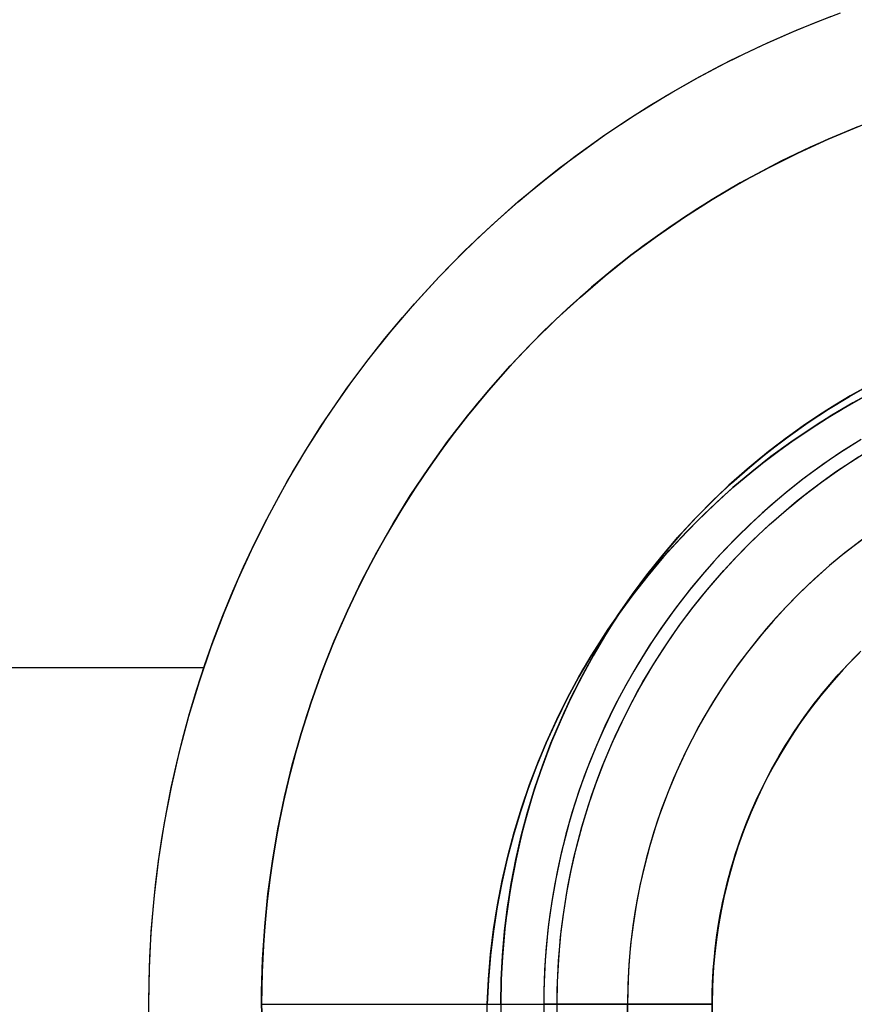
# Model space of a CAD drawing. Header units: millimetres. Extents: x -356 to 356, y -410 to 410.
# Tile 52 of 126: x -8.42 to -2.49, y 0 to 6.99. Entities that reach past the tile are written whole.
import ezdxf

# ---------------------------------------------------------------- set-up
doc = ezdxf.new("R2010")
doc.units = ezdxf.units.MM
doc.header["$MEASUREMENT"] = 0
doc.layers.add('1', color=7, linetype='Continuous')

msp = doc.modelspace()

# ---------------------------------------------------------------- linework, layer by layer
at = {"layer": '1', "color": 252, "extrusion": (-0.000237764, 0, 1)}
for points in [[(27.5022, 0), (27.4858, 0.9501), (27.4366, 1.899), (27.3547, 2.8457), (27.2401, 3.789), (27.0931, 4.7278), (26.9138, 5.6609), (26.7023, 6.5874), (26.459, 7.5059), (26.1842, 8.4155), (25.8781, 9.3151), (25.5411, 10.2036), (25.1737, 11.0799), (24.7763, 11.943), (24.3493, 12.7919), (23.8932, 13.6255), (23.4087, 14.4429), (22.8962, 15.2431), (22.3564, 16.0251), (21.7899, 16.788), (21.1975, 17.5309), (20.5797, 18.253), (19.9374, 18.9532), (19.2714, 19.6309), (18.5823, 20.2852), (17.871, 20.9153), (17.1384, 21.5205), (16.3854, 22.1001), (15.6128, 22.6533), (14.8216, 23.1795), (14.0127, 23.6781), (13.1871, 24.1484), (12.3457, 24.59), (11.4895, 25.0023), (10.6197, 25.3848), (9.7372, 25.7371), (8.843, 26.0586), (7.9383, 26.3491), (7.0241, 26.6083), (6.1015, 26.8357), (5.1715, 27.0311), (4.2354, 27.1943), (3.2943, 27.3251), (2.3491, 27.4233), (1.4012, 27.4889), (0.4515, 27.5217), (-0.4987, 27.5217), (-1.4484, 27.4889), (-2.3963, 27.4233), (-3.3415, 27.3251), (-4.2827, 27.1943), (-5.2188, 27.0311), (-6.1487, 26.8357), (-7.0713, 26.6083), (-7.9855, 26.3491), (-8.8902, 26.0586), (-9.7844, 25.7371), (-10.6669, 25.3848), (-11.5368, 25.0023), (-12.3929, 24.59), (-13.2343, 24.1484), (-14.0599, 23.6781), (-14.8688, 23.1795), (-15.66, 22.6533), (-16.4326, 22.1001), (-17.1857, 21.5205), (-17.9182, 20.9153), (-18.6295, 20.2852), (-19.3186, 19.6309), (-19.9847, 18.9532), (-20.6269, 18.253), (-21.2447, 17.5309), (-21.8372, 16.788), (-22.4036, 16.0251), (-22.9434, 15.2431), (-23.4559, 14.4429), (-23.9404, 13.6255), (-24.3965, 12.7919), (-24.8235, 11.943), (-25.2209, 11.0799), (-25.5883, 10.2036), (-25.9253, 9.3151), (-26.2314, 8.4155), (-26.5062, 7.5059), (-26.7495, 6.5874), (-26.961, 5.6609), (-27.1403, 4.7278), (-27.2874, 3.789), (-27.4019, 2.8457), (-27.4838, 1.899), (-27.533, 0.9501), (-27.5494, 0)], [(-27.5494, 0), (-27.533, -0.9501), (-27.4838, -1.899), (-27.4019, -2.8457), (-27.2874, -3.789), (-27.1403, -4.7278), (-26.961, -5.6609), (-26.7495, -6.5874), (-26.5062, -7.5059), (-26.2314, -8.4155), (-25.9253, -9.3151), (-25.5883, -10.2036), (-25.2209, -11.0799), (-24.8235, -11.943), (-24.3965, -12.7919), (-23.9404, -13.6255), (-23.4559, -14.4429), (-22.9434, -15.2431), (-22.4036, -16.0251), (-21.8372, -16.788), (-21.2447, -17.5309), (-20.6269, -18.253), (-19.9847, -18.9532), (-19.3186, -19.6309), (-18.6295, -20.2852), (-17.9182, -20.9153), (-17.1857, -21.5205), (-16.4326, -22.1001), (-15.66, -22.6533), (-14.8688, -23.1795), (-14.0599, -23.6781), (-13.2343, -24.1484), (-12.3929, -24.59), (-11.5368, -25.0023), (-10.6669, -25.3848), (-9.7844, -25.7371), (-8.8902, -26.0586), (-7.9855, -26.3491), (-7.0713, -26.6083), (-6.1487, -26.8357), (-5.2188, -27.0311), (-4.2827, -27.1943), (-3.3415, -27.3251), (-2.3963, -27.4233), (-1.4484, -27.4889), (-0.4987, -27.5217), (0.4515, -27.5217), (1.4012, -27.4889), (2.3491, -27.4233), (3.2943, -27.3251), (4.2354, -27.1943), (5.1715, -27.0311), (6.1015, -26.8357), (7.0241, -26.6083), (7.9383, -26.3491), (8.843, -26.0586), (9.7372, -25.7371), (10.6197, -25.3848), (11.4895, -25.0023), (12.3457, -24.59), (13.1871, -24.1484), (14.0127, -23.6781), (14.8216, -23.1795), (15.6128, -22.6533), (16.3854, -22.1001), (17.1384, -21.5205), (17.871, -20.9153), (18.5823, -20.2852), (19.2714, -19.6309), (19.9374, -18.9532), (20.5797, -18.253), (21.1975, -17.5309), (21.7899, -16.788), (22.3564, -16.0251), (22.8962, -15.2431), (23.4087, -14.4429), (23.8932, -13.6255), (24.3493, -12.7919), (24.7763, -11.943), (25.1737, -11.0799), (25.5411, -10.2036), (25.8781, -9.3151), (26.1842, -8.4155), (26.459, -7.5059), (26.7023, -6.5874), (26.9138, -5.6609), (27.0931, -4.7278), (27.2401, -3.789), (27.3547, -2.8457), (27.4366, -1.899), (27.4858, -0.9501), (27.5022, 0)]]:
    msp.add_lwpolyline(points, dxfattribs=at)
at = {"layer": '1', "color": 252, "extrusion": (-8.22423e-05, 0, 1)}
for points in [[(26.5177, 0), (26.5019, 0.9156), (26.4545, 1.8301), (26.3756, 2.7424), (26.2652, 3.6514), (26.1235, 4.5561), (25.9507, 5.4553), (25.7469, 6.3481), (25.5125, 7.2332), (25.2476, 8.1098), (24.9526, 8.9767), (24.6279, 9.8329), (24.2739, 10.6774), (23.8908, 11.5092), (23.4794, 12.3272), (23.0399, 13.1306), (22.5729, 13.9183), (22.0791, 14.6894), (21.5589, 15.443), (21.013, 16.1782), (20.4421, 16.8941), (19.8468, 17.5899), (19.2278, 18.2648), (18.5859, 18.9178), (17.9218, 19.5483), (17.2364, 20.1556), (16.5305, 20.7388), (15.8048, 21.2973), (15.0603, 21.8304), (14.2978, 22.3375), (13.5183, 22.818), (12.7226, 23.2712), (11.9118, 23.6968), (11.0868, 24.0941), (10.2485, 24.4627), (9.398, 24.8021), (8.5364, 25.112), (7.6645, 25.392), (6.7835, 25.6417), (5.8944, 25.8608), (4.9983, 26.0492), (4.0962, 26.2064), (3.1892, 26.3325), (2.2784, 26.4272), (1.3649, 26.4903), (0.4497, 26.5219), (-0.466, 26.5219), (-1.3812, 26.4903), (-2.2947, 26.4272), (-3.2055, 26.3325), (-4.1125, 26.2064), (-5.0146, 26.0492), (-5.9107, 25.8608), (-6.7998, 25.6417), (-7.6808, 25.392), (-8.5527, 25.112), (-9.4144, 24.8021), (-10.2648, 24.4627), (-11.1031, 24.0941), (-11.9281, 23.6968), (-12.7389, 23.2712), (-13.5346, 22.818), (-14.3141, 22.3375), (-15.0766, 21.8304), (-15.8211, 21.2973), (-16.5468, 20.7388), (-17.2528, 20.1556), (-17.9382, 19.5483), (-18.6022, 18.9178), (-19.2441, 18.2648), (-19.8631, 17.5899), (-20.4584, 16.8941), (-21.0293, 16.1782), (-21.5752, 15.443), (-22.0954, 14.6894), (-22.5892, 13.9183), (-23.0562, 13.1306), (-23.4957, 12.3272), (-23.9072, 11.5092), (-24.2902, 10.6774), (-24.6443, 9.8329), (-24.969, 8.9767), (-25.2639, 8.1098), (-25.5288, 7.2332), (-25.7633, 6.3481), (-25.967, 5.4553), (-26.1399, 4.5561), (-26.2815, 3.6514), (-26.3919, 2.7424), (-26.4709, 1.8301), (-26.5183, 0.9156), (-26.5341, 0)], [(-26.5341, 0), (-26.5183, -0.9156), (-26.4709, -1.8301), (-26.3919, -2.7424), (-26.2815, -3.6514), (-26.1399, -4.5561), (-25.967, -5.4553), (-25.7633, -6.3481), (-25.5288, -7.2332), (-25.2639, -8.1098), (-24.969, -8.9767), (-24.6443, -9.8329), (-24.2902, -10.6774), (-23.9072, -11.5092), (-23.4957, -12.3272), (-23.0562, -13.1306), (-22.5892, -13.9183), (-22.0954, -14.6894), (-21.5752, -15.443), (-21.0293, -16.1782), (-20.4584, -16.8941), (-19.8631, -17.5899), (-19.2441, -18.2648), (-18.6022, -18.9178), (-17.9382, -19.5483), (-17.2528, -20.1556), (-16.5468, -20.7388), (-15.8211, -21.2973), (-15.0766, -21.8304), (-14.3141, -22.3375), (-13.5346, -22.818), (-12.7389, -23.2712), (-11.9281, -23.6968), (-11.1031, -24.0941), (-10.2648, -24.4627), (-9.4144, -24.8021), (-8.5527, -25.112), (-7.6808, -25.392), (-6.7998, -25.6417), (-5.9107, -25.8608), (-5.0146, -26.0492), (-4.1125, -26.2064), (-3.2055, -26.3325), (-2.2947, -26.4272), (-1.3812, -26.4903), (-0.466, -26.5219), (0.4497, -26.5219), (1.3649, -26.4903), (2.2784, -26.4272), (3.1892, -26.3325), (4.0962, -26.2064), (4.9983, -26.0492), (5.8944, -25.8608), (6.7835, -25.6417), (7.6645, -25.392), (8.5364, -25.112), (9.398, -24.8021), (10.2485, -24.4627), (11.0868, -24.0941), (11.9118, -23.6968), (12.7226, -23.2712), (13.5183, -22.818), (14.2978, -22.3375), (15.0603, -21.8304), (15.8048, -21.2973), (16.5305, -20.7388), (17.2364, -20.1556), (17.9218, -19.5483), (18.5859, -18.9178), (19.2278, -18.2648), (19.8468, -17.5899), (20.4421, -16.8941), (21.013, -16.1782), (21.5589, -15.443), (22.0791, -14.6894), (22.5729, -13.9183), (23.0399, -13.1306), (23.4794, -12.3272), (23.8908, -11.5092), (24.2739, -10.6774), (24.6279, -9.8329), (24.9526, -8.9767), (25.2476, -8.1098), (25.5125, -7.2332), (25.7469, -6.3481), (25.9507, -5.4553), (26.1235, -4.5561), (26.2652, -3.6514), (26.3756, -2.7424), (26.4545, -1.8301), (26.5019, -0.9156), (26.5177, 0)]]:
    msp.add_lwpolyline(points, dxfattribs=at)
at = {"layer": '1', "color": 252}
for points in [[(-7.5, 0), (-7.4982, 0.1665), (-7.4925, 0.3344), (-7.4831, 0.5035), (-7.4697, 0.6739), (-7.4522, 0.8453), (-7.4306, 1.0177), (-7.4048, 1.1909), (-7.3748, 1.3647), (-7.3404, 1.5391), (-7.3016, 1.7138), (-7.2583, 1.8887), (-7.2105, 2.0637), (-7.1581, 2.2385), (-7.1012, 2.4131), (-7.0396, 2.5872), (-6.9734, 2.7607), (-6.9026, 2.9334), (-6.8271, 3.1051), (-6.7469, 3.2756), (-6.6621, 3.4447), (-6.5728, 3.6123), (-6.4788, 3.7782), (-6.3804, 3.9422), (-6.2775, 4.1041), (-6.1702, 4.2637), (-6.0585, 4.4209), (-5.9427, 4.5755), (-5.8226, 4.7272), (-5.6986, 4.8761), (-5.5706, 5.0218), (-5.4388, 5.1643), (-5.3033, 5.3033), (-5.1643, 5.4388), (-5.0218, 5.5706), (-4.8761, 5.6986), (-4.7272, 5.8226), (-4.5755, 5.9427), (-4.4209, 6.0585), (-4.2637, 6.1702), (-4.1041, 6.2775), (-3.9422, 6.3804), (-3.7782, 6.4788), (-3.6123, 6.5728), (-3.4447, 6.6621), (-3.2756, 6.7469), (-3.1051, 6.8271), (-2.9334, 6.9026), (-2.7607, 6.9734), (-2.5872, 7.0396)], [(-7.5, 0), (-7.4982, 0.1665), (-7.4925, 0.3344), (-7.4831, 0.5035), (-7.4697, 0.6739), (-7.4522, 0.8453), (-7.4306, 1.0177), (-7.4048, 1.1909), (-7.3748, 1.3647), (-7.3404, 1.5391), (-7.3016, 1.7138), (-7.2583, 1.8887), (-7.2105, 2.0637), (-7.1581, 2.2385), (-7.1012, 2.4131), (-7.0396, 2.5872), (-6.9734, 2.7607), (-6.9026, 2.9334), (-6.8271, 3.1051), (-6.7469, 3.2756), (-6.6621, 3.4447), (-6.5728, 3.6123), (-6.4788, 3.7782), (-6.3804, 3.9422), (-6.2775, 4.1041), (-6.1702, 4.2637), (-6.0585, 4.4209), (-5.9427, 4.5755), (-5.8226, 4.7272), (-5.6986, 4.8761), (-5.5706, 5.0218), (-5.4388, 5.1643), (-5.3033, 5.3033), (-5.1643, 5.4388), (-5.0218, 5.5706), (-4.8761, 5.6986), (-4.7272, 5.8226), (-4.5755, 5.9427), (-4.4209, 6.0585), (-4.2637, 6.1702), (-4.1041, 6.2775), (-3.9422, 6.3804), (-3.7782, 6.4788), (-3.6123, 6.5728), (-3.4447, 6.6621), (-3.2756, 6.7469), (-3.1051, 6.8271), (-2.9334, 6.9026), (-2.7607, 6.9734), (-2.5872, 7.0396)], [(-7.5, 0), (-7.4955, 0.2589), (-7.4821, 0.5174), (-7.4598, 0.7754), (-7.4286, 1.0324), (-7.3885, 1.2882), (-7.3397, 1.5424), (-7.2821, 1.7949), (-7.2158, 2.0451), (-7.1409, 2.293), (-7.0575, 2.5381), (-6.9657, 2.7802), (-6.8656, 3.019), (-6.7573, 3.2541), (-6.6409, 3.4854), (-6.5167, 3.7126), (-6.3846, 3.9353), (-6.245, 4.1533), (-6.0979, 4.3664), (-5.9436, 4.5743), (-5.7821, 4.7767), (-5.6138, 4.9734), (-5.4388, 5.1642), (-5.2573, 5.3489), (-5.0696, 5.5271), (-4.8758, 5.6988), (-4.6762, 5.8637), (-4.471, 6.0216), (-4.2605, 6.1724), (-4.0449, 6.3158), (-3.8245, 6.4516), (-3.5995, 6.5798), (-3.3703, 6.7001), (-3.137, 6.8124), (-2.9, 6.9166), (-2.6595, 7.0126)], [(-2.3759, 6.2646), (-2.5907, 6.1789), (-2.8024, 6.0858), (-3.0108, 5.9854), (-3.2156, 5.8779), (-3.4165, 5.7634), (-3.6134, 5.6421), (-3.806, 5.514), (-3.9941, 5.3793), (-4.1774, 5.2383), (-4.3557, 5.091), (-4.5288, 4.9376), (-4.6966, 4.7783), (-4.8587, 4.6134), (-5.015, 4.4429), (-5.1654, 4.2672), (-5.3096, 4.0863), (-5.4475, 3.9006), (-5.5789, 3.7103), (-5.7036, 3.5155), (-5.8215, 3.3166), (-5.9326, 3.1136), (-6.0365, 2.907), (-6.1332, 2.6969), (-6.2227, 2.4836), (-6.3047, 2.2674), (-6.3792, 2.0484), (-6.4461, 1.827), (-6.5053, 1.6034), (-6.5568, 1.3779), (-6.6004, 1.1508), (-6.6362, 0.9223), (-6.6641, 0.6927), (-6.684, 0.4622), (-6.696, 0.2313), (-6.7, 0)], [(-6.6984, -0.1451), (-6.6994, 0.0878), (-6.6923, 0.3206), (-6.6771, 0.5529), (-6.6539, 0.7847), (-6.6226, 1.0154), (-6.5833, 1.245), (-6.5361, 1.473), (-6.4809, 1.6993), (-6.4179, 1.9235), (-6.3472, 2.1454), (-6.2688, 2.3647), (-6.1829, 2.5811), (-6.0894, 2.7945), (-5.9886, 3.0044), (-5.8806, 3.2107), (-5.7654, 3.4131), (-5.6433, 3.6115), (-5.5144, 3.8054), (-5.3788, 3.9948), (-5.2368, 4.1793), (-5.0883, 4.3588), (-4.9338, 4.533), (-4.7733, 4.7017), (-4.607, 4.8647), (-4.4351, 5.0219), (-4.2579, 5.173), (-4.0756, 5.3179), (-3.8883, 5.4563), (-3.6963, 5.5881), (-3.4999, 5.7132), (-3.2992, 5.8314), (-3.0945, 5.9425), (-2.8861, 6.0465), (-2.6743, 6.1432), (-2.4591, 6.2324)], [(-2.4591, 6.2324), (-2.6743, 6.1432), (-2.8861, 6.0465), (-3.0945, 5.9425), (-3.2992, 5.8314), (-3.4999, 5.7132), (-3.6963, 5.5881), (-3.8883, 5.4563), (-4.0756, 5.3179), (-4.2579, 5.173), (-4.4351, 5.0219), (-4.607, 4.8647), (-4.7733, 4.7017), (-4.9338, 4.533), (-5.0883, 4.3588), (-5.2368, 4.1793), (-5.3788, 3.9948), (-5.5144, 3.8054), (-5.6433, 3.6115), (-5.7654, 3.4131), (-5.8806, 3.2107), (-5.9886, 3.0044), (-6.0894, 2.7945), (-6.1829, 2.5811), (-6.2688, 2.3647), (-6.3472, 2.1454), (-6.4179, 1.9235), (-6.4809, 1.6993), (-6.5361, 1.473), (-6.5833, 1.245), (-6.6226, 1.0154), (-6.6539, 0.7847), (-6.6771, 0.5529), (-6.6923, 0.3206), (-6.6994, 0.0878), (-6.6984, -0.1451)], [(-2.3463, 4.353), (-2.4996, 4.2702), (-2.6499, 4.1823), (-2.7971, 4.0893), (-2.9411, 3.9913), (-3.0816, 3.8885), (-3.2185, 3.7809), (-3.3517, 3.6687), (-3.481, 3.552), (-3.6062, 3.431), (-3.7273, 3.3058), (-3.8439, 3.1765), (-3.9561, 3.0433), (-4.0637, 2.9064), (-4.1665, 2.7658), (-4.2645, 2.6219), (-4.3575, 2.4746), (-4.4455, 2.3243), (-4.5282, 2.1711), (-4.6057, 2.0151), (-4.6778, 1.8566), (-4.7444, 1.6957), (-4.8055, 1.5326), (-4.861, 1.3676), (-4.9109, 1.2007), (-4.955, 1.0323), (-4.9933, 0.8624), (-5.0258, 0.6913), (-5.0525, 0.5192), (-5.0733, 0.3463), (-5.0881, 0.1728), (-5.097, -0.0011)], [(-5.097, -0.0011), (-5.0881, 0.1728), (-5.0733, 0.3463), (-5.0525, 0.5192), (-5.0258, 0.6913), (-4.9933, 0.8624), (-4.955, 1.0323), (-4.9109, 1.2007), (-4.861, 1.3676), (-4.8055, 1.5326), (-4.7444, 1.6957), (-4.6778, 1.8566), (-4.6057, 2.0151), (-4.5282, 2.1711), (-4.4455, 2.3243), (-4.3575, 2.4746), (-4.2645, 2.6219), (-4.1665, 2.7658), (-4.0637, 2.9064), (-3.9561, 3.0433), (-3.8439, 3.1765), (-3.7273, 3.3058), (-3.6062, 3.431), (-3.481, 3.552), (-3.3517, 3.6687), (-3.2185, 3.7809), (-3.0816, 3.8885), (-2.9411, 3.9913), (-2.7971, 4.0893), (-2.6499, 4.1823), (-2.4996, 4.2702), (-2.3463, 4.353)], [(-5, 0), (-4.997, 0.1735), (-4.988, 0.3469), (-4.9729, 0.5198), (-4.9519, 0.692), (-4.9249, 0.8635), (-4.8919, 1.0339), (-4.8531, 1.2031), (-4.8084, 1.3708), (-4.758, 1.5368), (-4.7018, 1.701), (-4.6399, 1.8632), (-4.5724, 2.0231), (-4.4995, 2.1806), (-4.4211, 2.3354), (-4.3373, 2.4875), (-4.2484, 2.6365), (-4.1543, 2.7824), (-4.0553, 2.9249), (-3.9513, 3.0638), (-3.8426, 3.1991), (-3.7292, 3.3306), (-3.6114, 3.458), (-3.4892, 3.5813), (-3.3628, 3.7002), (-3.2324, 3.8147), (-3.098, 3.9246), (-2.9599, 4.0297), (-2.8183, 4.13), (-2.6733, 4.2254), (-2.525, 4.3156), (-2.3737, 4.4006)], [(-5, 0), (-4.997, 0.1735), (-4.988, 0.3469), (-4.9729, 0.5198), (-4.9519, 0.692), (-4.9249, 0.8635), (-4.8919, 1.0339), (-4.8531, 1.2031), (-4.8084, 1.3708), (-4.758, 1.5368), (-4.7018, 1.701), (-4.6399, 1.8632), (-4.5724, 2.0231), (-4.4995, 2.1806), (-4.4211, 2.3354), (-4.3373, 2.4875), (-4.2484, 2.6365), (-4.1543, 2.7824), (-4.0553, 2.9249), (-3.9513, 3.0638), (-3.8426, 3.1991), (-3.7292, 3.3306), (-3.6114, 3.458), (-3.4892, 3.5813), (-3.3628, 3.7002), (-3.2324, 3.8147), (-3.098, 3.9246), (-2.9599, 4.0297), (-2.8183, 4.13), (-2.6733, 4.2254), (-2.525, 4.3156), (-2.3737, 4.4006)], [(-5, 0), (-4.997, 0.1726), (-4.9881, 0.345), (-4.9732, 0.5169), (-4.9524, 0.6883), (-4.9257, 0.8588), (-4.8931, 1.0283), (-4.8547, 1.1966), (-4.8105, 1.3634), (-4.7606, 1.5287), (-4.705, 1.6921), (-4.6438, 1.8535), (-4.577, 2.0126), (-4.5048, 2.1694), (-4.4273, 2.3236), (-4.3444, 2.475), (-4.2564, 2.6235), (-4.1633, 2.7689), (-4.0653, 2.9109), (-3.9624, 3.0495), (-3.8548, 3.1845), (-3.7426, 3.3156), (-3.6259, 3.4428), (-3.5049, 3.5659), (-3.3797, 3.6848), (-3.2505, 3.7992), (-3.1174, 3.9092), (-2.9807, 4.0144), (-2.8403, 4.1149), (-2.6966, 4.2105), (-2.5497, 4.3011), (-2.3997, 4.3865)], [(-5, 0), (-4.997, 0.1726), (-4.9881, 0.345), (-4.9732, 0.5169), (-4.9524, 0.6883), (-4.9257, 0.8588), (-4.8931, 1.0283), (-4.8547, 1.1966), (-4.8105, 1.3634), (-4.7606, 1.5287), (-4.705, 1.6921), (-4.6438, 1.8535), (-4.577, 2.0126), (-4.5048, 2.1694), (-4.4273, 2.3236), (-4.3444, 2.475), (-4.2564, 2.6235), (-4.1633, 2.7689), (-4.0653, 2.9109), (-3.9624, 3.0495), (-3.8548, 3.1845), (-3.7426, 3.3156), (-3.6259, 3.4428), (-3.5049, 3.5659), (-3.3797, 3.6848), (-3.2505, 3.7992), (-3.1174, 3.9092), (-2.9807, 4.0144), (-2.8403, 4.1149), (-2.6966, 4.2105), (-2.5497, 4.3011), (-2.3997, 4.3865)], [(-2.3997, 4.3865), (-2.5497, 4.3011), (-2.6966, 4.2105), (-2.8403, 4.1149), (-2.9807, 4.0144), (-3.1174, 3.9092), (-3.2505, 3.7992), (-3.3797, 3.6848), (-3.5049, 3.5659), (-3.6259, 3.4428), (-3.7426, 3.3156), (-3.8548, 3.1845), (-3.9624, 3.0495), (-4.0653, 2.9109), (-4.1633, 2.7689), (-4.2564, 2.6235), (-4.3444, 2.475), (-4.4273, 2.3236), (-4.5048, 2.1694), (-4.577, 2.0126), (-4.6438, 1.8535), (-4.705, 1.6921), (-4.7606, 1.5287), (-4.8105, 1.3634), (-4.8547, 1.1966), (-4.8931, 1.0283), (-4.9257, 0.8588), (-4.9524, 0.6883), (-4.9732, 0.5169), (-4.9881, 0.345), (-4.997, 0.1726), (-5, 0)], [(-2.4082, 4.3818), (-2.5188, 4.3192), (-2.6281, 4.2536), (-2.736, 4.185), (-2.8425, 4.1134), (-2.9473, 4.039), (-3.0503, 3.9618), (-3.1515, 3.8818), (-3.2507, 3.7991), (-3.3479, 3.7137), (-3.4428, 3.6259), (-3.5355, 3.5355), (-3.6259, 3.4428), (-3.7137, 3.3479), (-3.7991, 3.2507), (-3.8818, 3.1515), (-3.9618, 3.0503), (-4.039, 2.9473), (-4.1134, 2.8425), (-4.185, 2.736), (-4.2536, 2.6281), (-4.3192, 2.5188), (-4.3818, 2.4082), (-4.4414, 2.2965), (-4.4979, 2.1837), (-4.5514, 2.07), (-4.6017, 1.9556), (-4.6489, 1.8405), (-4.6931, 1.7248), (-4.7341, 1.6087), (-4.7721, 1.4924), (-4.807, 1.3758), (-4.8389, 1.2591), (-4.8677, 1.1425), (-4.8936, 1.026), (-4.9165, 0.9098), (-4.9366, 0.7939), (-4.9538, 0.6785), (-4.9681, 0.5636), (-4.9798, 0.4493), (-4.9887, 0.3357), (-4.995, 0.2229), (-4.9988, 0.111), (-5, 0)], [(-5.1, -0.1752), (-5.0969, 0.0018), (-5.0877, 0.1785), (-5.0724, 0.3549), (-5.0509, 0.5306), (-5.0234, 0.7055), (-4.9898, 0.8793), (-4.9502, 1.0519), (-4.9046, 1.2229), (-4.8531, 1.3923), (-4.7958, 1.5598), (-4.7327, 1.7252), (-4.6639, 1.8883), (-4.5894, 2.0489), (-4.5095, 2.2069), (-4.4241, 2.362), (-4.3334, 2.514), (-4.2374, 2.6628), (-4.1364, 2.8081), (-4.0303, 2.9499), (-3.9194, 3.0879), (-3.8038, 3.2219), (-3.6836, 3.3519), (-3.559, 3.4776), (-3.4301, 3.599), (-3.297, 3.7157), (-3.16, 3.8278), (-3.0191, 3.9351), (-2.8747, 4.0374), (-2.7267, 4.1346), (-2.5755, 4.2267), (-2.4212, 4.3134)], [(-2.4681, 3.9946), (-2.5695, 3.9302), (-2.6694, 3.863), (-2.7678, 3.7931), (-2.8646, 3.7205), (-2.9596, 3.6454), (-3.0528, 3.5677), (-3.144, 3.4876), (-3.2332, 3.4051), (-3.3203, 3.3203), (-3.4051, 3.2332), (-3.4876, 3.144), (-3.5677, 3.0528), (-3.6454, 2.9596), (-3.7205, 2.8646), (-3.7931, 2.7678), (-3.863, 2.6694), (-3.9302, 2.5695), (-3.9946, 2.4681), (-4.0562, 2.3654), (-4.115, 2.2616), (-4.171, 2.1566), (-4.2241, 2.0507), (-4.2742, 1.944), (-4.3215, 1.8365), (-4.3659, 1.7284), (-4.4073, 1.6198), (-4.4459, 1.5108), (-4.4815, 1.4015), (-4.5143, 1.292), (-4.5442, 1.1825), (-4.5713, 1.073), (-4.5956, 0.9636), (-4.6172, 0.8544), (-4.636, 0.7456), (-4.6521, 0.6372), (-4.6656, 0.5292), (-4.6766, 0.4219), (-4.685, 0.3153), (-4.6909, 0.2093), (-4.6944, 0.1042), (-4.6956, 0)], [(-2.4681, 3.9946), (-2.5695, 3.9302), (-2.6694, 3.863), (-2.7678, 3.7931), (-2.8646, 3.7205), (-2.9596, 3.6454), (-3.0528, 3.5677), (-3.144, 3.4876), (-3.2332, 3.4051), (-3.3203, 3.3203), (-3.4051, 3.2332), (-3.4876, 3.144), (-3.5677, 3.0528), (-3.6454, 2.9596), (-3.7205, 2.8646), (-3.7931, 2.7678), (-3.863, 2.6694), (-3.9302, 2.5695), (-3.9946, 2.4681), (-4.0562, 2.3654), (-4.115, 2.2616), (-4.171, 2.1566), (-4.2241, 2.0507), (-4.2742, 1.944), (-4.3215, 1.8365), (-4.3659, 1.7284), (-4.4073, 1.6198), (-4.4459, 1.5108), (-4.4815, 1.4015), (-4.5143, 1.292), (-4.5442, 1.1825), (-4.5713, 1.073), (-4.5956, 0.9636), (-4.6172, 0.8544), (-4.636, 0.7456), (-4.6521, 0.6372), (-4.6656, 0.5292), (-4.6766, 0.4219), (-4.685, 0.3153), (-4.6909, 0.2093), (-4.6944, 0.1042), (-4.6956, 0)], [(-2.4412, 4.011), (-2.579, 3.9239), (-2.7136, 3.832), (-2.845, 3.7355), (-2.9729, 3.6346), (-3.0973, 3.5292), (-3.2179, 3.4196), (-3.3346, 3.3058), (-3.4474, 3.1881), (-3.5559, 3.0665), (-3.6602, 2.9413), (-3.7601, 2.8125), (-3.8554, 2.6803), (-3.9461, 2.5448), (-4.0321, 2.4063), (-4.1132, 2.265), (-4.1893, 2.1208), (-4.2604, 1.9742), (-4.3263, 1.8251), (-4.3871, 1.6739), (-4.4425, 1.5206), (-4.4926, 1.3655), (-4.5373, 1.2087), (-4.5765, 1.0505), (-4.6102, 0.8911), (-4.6384, 0.7305), (-4.6609, 0.5691), (-4.6779, 0.407), (-4.6892, 0.2444), (-4.6948, 0.0815), (-4.6948, -0.0815)], [(-4.6, 0), (-4.5989, 0.1021), (-4.5954, 0.2051), (-4.5896, 0.3088), (-4.5814, 0.4133), (-4.5707, 0.5185), (-4.5575, 0.6242), (-4.5416, 0.7304), (-4.5232, 0.837), (-4.5021, 0.944), (-4.4783, 1.0511), (-4.4518, 1.1584), (-4.4224, 1.2657), (-4.3903, 1.373), (-4.3554, 1.48), (-4.3176, 1.5868), (-4.277, 1.6932), (-4.2336, 1.7991), (-4.1873, 1.9044), (-4.1381, 2.009), (-4.0861, 2.1128), (-4.0313, 2.2156), (-3.9737, 2.3173), (-3.9133, 2.4179), (-3.8502, 2.5172), (-3.7844, 2.6151), (-3.7159, 2.7115), (-3.6448, 2.8063), (-3.5712, 2.8994), (-3.4951, 2.9907), (-3.4166, 3.08), (-3.3358, 3.1674), (-3.2527, 3.2527), (-3.1674, 3.3358), (-3.08, 3.4166), (-2.9907, 3.4951), (-2.8994, 3.5712), (-2.8063, 3.6448), (-2.7115, 3.7159), (-2.6151, 3.7844), (-2.5172, 3.8502), (-2.4179, 3.9133)], [(-4.6, 0), (-4.5989, 0.1021), (-4.5954, 0.2051), (-4.5896, 0.3088), (-4.5814, 0.4133), (-4.5707, 0.5185), (-4.5575, 0.6242), (-4.5416, 0.7304), (-4.5232, 0.837), (-4.5021, 0.944), (-4.4783, 1.0511), (-4.4518, 1.1584), (-4.4224, 1.2657), (-4.3903, 1.373), (-4.3554, 1.48), (-4.3176, 1.5868), (-4.277, 1.6932), (-4.2336, 1.7991), (-4.1873, 1.9044), (-4.1381, 2.009), (-4.0861, 2.1128), (-4.0313, 2.2156), (-3.9737, 2.3173), (-3.9133, 2.4179), (-3.8502, 2.5172), (-3.7844, 2.6151), (-3.7159, 2.7115), (-3.6448, 2.8063), (-3.5712, 2.8994), (-3.4951, 2.9907), (-3.4166, 3.08), (-3.3358, 3.1674), (-3.2527, 3.2527), (-3.1674, 3.3358), (-3.08, 3.4166), (-2.9907, 3.4951), (-2.8994, 3.5712), (-2.8063, 3.6448), (-2.7115, 3.7159), (-2.6151, 3.7844), (-2.5172, 3.8502), (-2.4179, 3.9133)], [(-4.6, 0), (-4.5972, 0.1597), (-4.5889, 0.3191), (-4.5751, 0.4782), (-4.5557, 0.6367), (-4.5309, 0.7944), (-4.5006, 0.9512), (-4.4649, 1.1068), (-4.4238, 1.2611), (-4.3773, 1.4139), (-4.3256, 1.565), (-4.2687, 1.7141), (-4.2066, 1.8613), (-4.1395, 2.0061), (-4.0674, 2.1486), (-3.9904, 2.2885), (-3.9085, 2.4256), (-3.822, 2.5598), (-3.7308, 2.6909), (-3.6352, 2.8187), (-3.5352, 2.9432), (-3.4309, 3.0641), (-3.3225, 3.1814), (-3.2101, 3.2948), (-3.0938, 3.4042), (-2.9738, 3.5095), (-2.8502, 3.6106), (-2.7232, 3.7073), (-2.5928, 3.7996), (-2.4594, 3.8873)], [(-2.4167, 3.312), (-2.5012, 3.2487), (-2.5842, 3.183), (-2.6656, 3.1152), (-2.7452, 3.0453), (-2.8231, 2.9732), (-2.8991, 2.8991), (-2.9732, 2.8231), (-3.0453, 2.7452), (-3.1152, 2.6656), (-3.183, 2.5842), (-3.2487, 2.5012), (-3.312, 2.4167), (-3.373, 2.3308), (-3.4317, 2.2436), (-3.4879, 2.1551), (-3.5418, 2.0654), (-3.5931, 1.9747), (-3.642, 1.8831), (-3.6883, 1.7906), (-3.7321, 1.6974), (-3.7734, 1.6036), (-3.8121, 1.5092), (-3.8483, 1.4144), (-3.882, 1.3192), (-3.9131, 1.2237), (-3.9417, 1.1281), (-3.9679, 1.0325), (-3.9915, 0.9369), (-4.0127, 0.8414), (-4.0316, 0.746), (-4.048, 0.651), (-4.0621, 0.5564), (-4.0739, 0.4621), (-4.0834, 0.3684), (-4.0907, 0.2753), (-4.0959, 0.1828), (-4.099, 0.091), (-4.1, 0)], [(-2.4441, 3.2918), (-2.5563, 3.2055), (-2.6654, 3.1154), (-2.7714, 3.0215), (-2.874, 2.9241), (-2.9732, 2.8231), (-3.0689, 2.7188), (-3.1609, 2.6113), (-3.2492, 2.5006), (-3.3335, 2.387), (-3.4139, 2.2705), (-3.4903, 2.1513), (-3.5624, 2.0295), (-3.6304, 1.9054), (-3.694, 1.7789), (-3.7532, 1.6504), (-3.8079, 1.5198), (-3.8581, 1.3875), (-3.9037, 1.2535), (-3.9446, 1.118), (-3.9809, 0.9812), (-4.0124, 0.8432), (-4.0391, 0.7042), (-4.061, 0.5644), (-4.078, 0.4239), (-4.0902, 0.2829), (-4.0976, 0.1415), (-4.1, 0)], [(-2.4441, 3.2918), (-2.5563, 3.2055), (-2.6654, 3.1154), (-2.7714, 3.0215), (-2.874, 2.9241), (-2.9732, 2.8231), (-3.0689, 2.7188), (-3.1609, 2.6113), (-3.2492, 2.5006), (-3.3335, 2.387), (-3.4139, 2.2705), (-3.4903, 2.1513), (-3.5624, 2.0295), (-3.6304, 1.9054), (-3.694, 1.7789), (-3.7532, 1.6504), (-3.8079, 1.5198), (-3.8581, 1.3875), (-3.9037, 1.2535), (-3.9446, 1.118), (-3.9809, 0.9812), (-4.0124, 0.8432), (-4.0391, 0.7042), (-4.061, 0.5644), (-4.078, 0.4239), (-4.0902, 0.2829), (-4.0976, 0.1415), (-4.1, 0)], [(-3.5, 0), (-3.4979, 0.1215), (-3.4916, 0.2428), (-3.481, 0.3638), (-3.4663, 0.4844), (-3.4474, 0.6044), (-3.4244, 0.7237), (-3.3972, 0.8421), (-3.3659, 0.9595), (-3.3306, 1.0758), (-3.2912, 1.1907), (-3.2479, 1.3042), (-3.2007, 1.4162), (-3.1496, 1.5264), (-3.0947, 1.6348), (-3.0361, 1.7412), (-2.9739, 1.8455), (-2.908, 1.9477), (-2.8387, 2.0474), (-2.7659, 2.1447), (-2.6898, 2.2394), (-2.6105, 2.3314), (-2.528, 2.4206), (-2.4424, 2.5069)], [(-2.4534, 2.4961), (-2.5381, 2.41), (-2.6198, 2.3209), (-2.6983, 2.2291), (-2.7737, 2.1347), (-2.8457, 2.0376), (-2.9143, 1.9382), (-2.9795, 1.8365), (-3.0411, 1.7325), (-3.0991, 1.6265), (-3.1534, 1.5186), (-3.2039, 1.4088), (-3.2506, 1.2974), (-3.2935, 1.1844), (-3.3324, 1.0701), (-3.3674, 0.9544), (-3.3983, 0.8376), (-3.4252, 0.7198), (-3.448, 0.6012), (-3.4667, 0.4818), (-3.4812, 0.3618), (-3.4917, 0.2415), (-3.4979, 0.1208), (-3.5, 0)], [(-3.5, 0), (-3.4979, 0.1208), (-3.4917, 0.2415), (-3.4812, 0.3618), (-3.4667, 0.4818), (-3.448, 0.6012), (-3.4252, 0.7198), (-3.3983, 0.8376), (-3.3674, 0.9544), (-3.3324, 1.0701), (-3.2935, 1.1844), (-3.2506, 1.2974), (-3.2039, 1.4088), (-3.1534, 1.5186), (-3.0991, 1.6265), (-3.0411, 1.7325), (-2.9795, 1.8365), (-2.9143, 1.9382), (-2.8457, 2.0376), (-2.7737, 2.1347), (-2.6983, 2.2291), (-2.6198, 2.3209), (-2.5381, 2.41), (-2.4534, 2.4961)], [(-2.4534, 2.4961), (-2.5381, 2.41), (-2.6198, 2.3209), (-2.6983, 2.2291), (-2.7737, 2.1347), (-2.8457, 2.0376), (-2.9143, 1.9382), (-2.9795, 1.8365), (-3.0411, 1.7325), (-3.0991, 1.6265), (-3.1534, 1.5186), (-3.2039, 1.4088), (-3.2506, 1.2974), (-3.2935, 1.1844), (-3.3324, 1.0701), (-3.3674, 0.9544), (-3.3983, 0.8376), (-3.4252, 0.7198), (-3.448, 0.6012), (-3.4667, 0.4818), (-3.4812, 0.3618), (-3.4917, 0.2415), (-3.4979, 0.1208), (-3.5, 0)], [(-3.5, 0), (-3.4991, 0.0777), (-3.4965, 0.156), (-3.4921, 0.235), (-3.4858, 0.3145), (-3.4777, 0.3945), (-3.4676, 0.4749), (-3.4556, 0.5557), (-3.4416, 0.6369), (-3.4255, 0.7182), (-3.4074, 0.7998), (-3.3872, 0.8814), (-3.3649, 0.9631), (-3.3405, 1.0447), (-3.3139, 1.1261), (-3.2852, 1.2074), (-3.2543, 1.2883), (-3.2212, 1.3689), (-3.186, 1.449), (-3.1486, 1.5286), (-3.109, 1.6075), (-3.0673, 1.6857), (-3.0235, 1.7632), (-2.9775, 1.8397), (-2.9295, 1.9152), (-2.8794, 1.9897), (-2.8273, 2.0631), (-2.7732, 2.1352), (-2.7172, 2.206), (-2.6593, 2.2755), (-2.5996, 2.3435), (-2.5381, 2.41), (-2.4749, 2.4749)], [(-2.4856, 2.4641), (-2.5696, 2.3764), (-2.6505, 2.2857), (-2.7283, 2.1924), (-2.8027, 2.0964), (-2.8738, 1.9978), (-2.9414, 1.8969), (-3.0055, 1.7937), (-3.0659, 1.6883), (-3.1226, 1.5808), (-3.1756, 1.4715), (-3.2248, 1.3604), (-3.2701, 1.2477), (-3.3114, 1.1334), (-3.3487, 1.0178), (-3.382, 0.901), (-3.4113, 0.7831), (-3.4364, 0.6642), (-3.4574, 0.5445), (-3.4742, 0.4242), (-3.4868, 0.3034), (-3.4953, 0.1822), (-3.4995, 0.0607), (-3.4995, -0.0607)], [(-24.8855, 2.3902), (-7.1089, 2.3902)], [(-24.8855, 2.3902), (-7.1089, 2.3902)], [(-7.5, -17.5713), (-7.5, 0)], [(-7.5, -17.5713), (-7.5, 0)], [(-7.5, -17.5713), (-7.5, 0)], [(-6.7, 0), (-6.696, -0.2313)], [(-6.7, 0), (-4.6956, 0)], [(-5, 0), (-4.9988, -0.111)], [(-5, 0), (-3.5, 0)], [(-5, 0), (-3.5, 0)], [(-4.6956, 0), (-4.6944, -0.1042)], [(-4.6956, 0), (-4.6944, -0.1042)], [(-3.5, 0), (-4.6956, 0)], [(-4.5989, -0.1021), (-4.6, 0)], [(-4.1, 0), (-4.1, -5.1865)], [(-4.1, -5.1865), (-4.1, 0)], [(-4.1, 0), (-4.1, -5.1865)], [(-3.4991, -0.0777), (-3.5, 0)], [(-3.5, 0), (-3.4979, -0.1208), (-3.4917, -0.2415), (-3.4812, -0.3618), (-3.4667, -0.4818), (-3.448, -0.6012), (-3.4252, -0.7198), (-3.3983, -0.8376), (-3.3674, -0.9544), (-3.3324, -1.0701), (-3.2935, -1.1844), (-3.2506, -1.2974), (-3.2039, -1.4088), (-3.1534, -1.5186), (-3.0991, -1.6265), (-3.0411, -1.7325), (-2.9795, -1.8365), (-2.9143, -1.9382), (-2.8457, -2.0376), (-2.7737, -2.1347), (-2.6983, -2.2291), (-2.6198, -2.3209), (-2.5381, -2.41), (-2.4534, -2.4961)], [(-4.5989, -0.1021), (-4.6, 0)]]:
    msp.add_lwpolyline(points, dxfattribs=at)
at = {"layer": '1', "color": 80}
msp.add_lwpolyline([(-5, 0), (-4.997, 0.1735), (-4.988, 0.3469), (-4.9729, 0.5198), (-4.9519, 0.692), (-4.9249, 0.8635), (-4.8919, 1.0339), (-4.8531, 1.2031), (-4.8084, 1.3708), (-4.758, 1.5368), (-4.7018, 1.701), (-4.6399, 1.8632), (-4.5724, 2.0231), (-4.4995, 2.1806), (-4.4211, 2.3354), (-4.3373, 2.4875), (-4.2484, 2.6365), (-4.1543, 2.7824), (-4.0553, 2.9249), (-3.9513, 3.0638), (-3.8426, 3.1991), (-3.7292, 3.3306), (-3.6114, 3.458), (-3.4892, 3.5813), (-3.3628, 3.7002), (-3.2324, 3.8147), (-3.098, 3.9246), (-2.9599, 4.0297), (-2.8183, 4.13), (-2.6733, 4.2254), (-2.525, 4.3156), (-2.3737, 4.4006)], dxfattribs=at)
msp.add_lwpolyline([(-5, 0), (-4.997, 0.1735), (-4.988, 0.3469), (-4.9729, 0.5198), (-4.9519, 0.692), (-4.9249, 0.8635), (-4.8919, 1.0339), (-4.8531, 1.2031), (-4.8084, 1.3708), (-4.758, 1.5368), (-4.7018, 1.701), (-4.6399, 1.8632), (-4.5724, 2.0231), (-4.4995, 2.1806), (-4.4211, 2.3354), (-4.3373, 2.4875), (-4.2484, 2.6365), (-4.1543, 2.7824), (-4.0553, 2.9249), (-3.9513, 3.0638), (-3.8426, 3.1991), (-3.7292, 3.3306), (-3.6114, 3.458), (-3.4892, 3.5813), (-3.3628, 3.7002), (-3.2324, 3.8147), (-3.098, 3.9246), (-2.9599, 4.0297), (-2.8183, 4.13), (-2.6733, 4.2254), (-2.525, 4.3156), (-2.3737, 4.4006)], dxfattribs=at)
at = {"layer": '1', "color": 3}
for points in [[(-2.3737, 4.4006), (-2.525, 4.3156), (-2.6733, 4.2254), (-2.8183, 4.13), (-2.9599, 4.0297), (-3.098, 3.9246), (-3.2324, 3.8147), (-3.3628, 3.7002), (-3.4892, 3.5813), (-3.6114, 3.458), (-3.7292, 3.3306), (-3.8426, 3.1991), (-3.9513, 3.0638), (-4.0553, 2.9249), (-4.1543, 2.7824), (-4.2484, 2.6365), (-4.3373, 2.4875), (-4.4211, 2.3354), (-4.4995, 2.1806), (-4.5724, 2.0231), (-4.6399, 1.8632), (-4.7018, 1.701), (-4.758, 1.5368), (-4.8084, 1.3708), (-4.8531, 1.2031), (-4.8919, 1.0339), (-4.9249, 0.8635), (-4.9519, 0.692), (-4.9729, 0.5198), (-4.988, 0.3469), (-4.997, 0.1735), (-5, 0)], [(-2.3737, 4.4006), (-2.525, 4.3156), (-2.6733, 4.2254), (-2.8183, 4.13), (-2.9599, 4.0297), (-3.098, 3.9246), (-3.2324, 3.8147), (-3.3628, 3.7002), (-3.4892, 3.5813), (-3.6114, 3.458), (-3.7292, 3.3306), (-3.8426, 3.1991), (-3.9513, 3.0638), (-4.0553, 2.9249), (-4.1543, 2.7824), (-4.2484, 2.6365), (-4.3373, 2.4875), (-4.4211, 2.3354), (-4.4995, 2.1806), (-4.5724, 2.0231), (-4.6399, 1.8632), (-4.7018, 1.701), (-4.758, 1.5368), (-4.8084, 1.3708), (-4.8531, 1.2031), (-4.8919, 1.0339), (-4.9249, 0.8635), (-4.9519, 0.692), (-4.9729, 0.5198), (-4.988, 0.3469), (-4.997, 0.1735), (-5, 0)], [(-5, 0), (-4.997, -0.1735)], [(-5, 0), (-4.997, -0.1735)]]:
    msp.add_lwpolyline(points, dxfattribs=at)
at = {"layer": '1', "color": 252, "extrusion": (1, 0, 0)}
for points in [[(0, -325.9019), (0, -327.9019)], [(0, -328), (0, -310)], [(0, -100), (0, -101)], [(0, -330), (0, -430)], [(0, -328), (0, -320)], [(0, -327.9019), (0, -329.9019)], [(0, -319.5), (0, -310)], [(0, -320), (0, -319.5)], [(0, -330), (0, -430)]]:
    msp.add_lwpolyline(points, dxfattribs=at)

doc.saveas('drawing.dxf')
